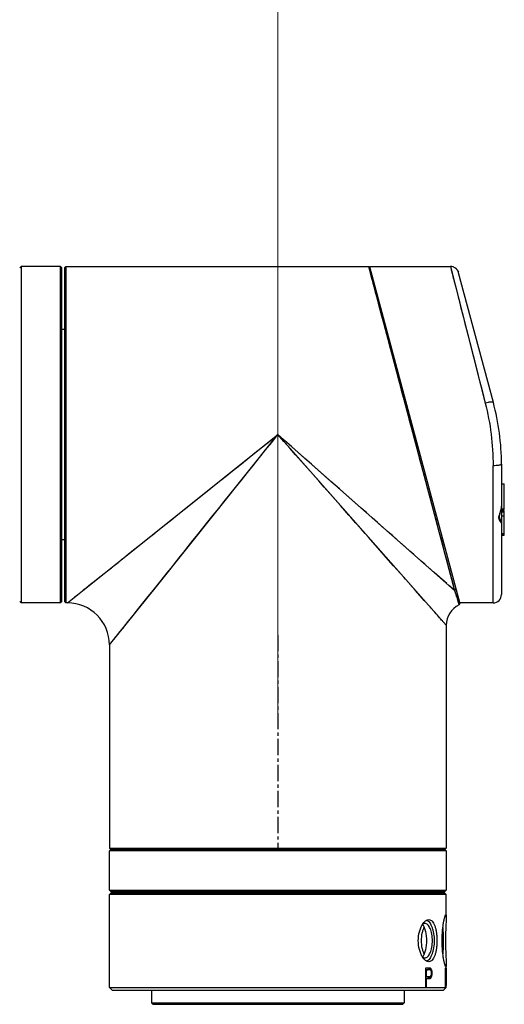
# Model space of a CAD drawing. Header units: millimetres. Extents: x 4164 to 11013, y 682 to 4081.
# Tile 32 of 35: x 6569 to 6742, y 1907 to 2258. Entities that reach past the tile are written whole.
import ezdxf

# ---------------------------------------------------------------- set-up
doc = ezdxf.new("R2010")
doc.units = ezdxf.units.MM
doc.linetypes.add('CENTER', pattern=[0.6, 0.375, -0.075, 0.075, -0.075])
doc.layers.add('dim', color=82, linetype='Continuous', lineweight=9)
doc.layers.add('老模组', color=7, linetype='Continuous')
doc.styles.add('TH_GBDIM', font='romans.shx', dxfattribs={"width": 0.8, "bigfont": 'gbcbig.shx'})
doc.dimstyles.new('TH_GBDIM', dxfattribs={"dimtxt": 3.5, "dimasz": 2.5, "dimexe": 2, "dimexo": 0, "dimgap": 1.5, "dimtad": 1, "dimdec": 1, "dimdsep": 46, "dimtxsty": 'TH_GBDIM', "dimcen": 2.5, "dimclrd": 3, "dimclre": 3, "dimclrt": 3, "dimadec": 0, "dimazin": 2, "dimtfac": 0.714286, "dimtdec": 1, "dimtmove": 0, "dimatfit": 3, "dimfxl": 1, "dimtzin": 0, "dimlwd": -1, "dimlwe": -1, "dimarcsym": 0})

# ---------------------------------------------------------------- blocks, each defined once
blk = doc.blocks.new('*D23')
at = {"layer": 'Defpoints', "color": 0, "transparency": 16777216}
for p in [(6660.95, 2524.38), (5060.95, 2144.38), (6660.95, 2008.56)]:
    blk.add_point(p, dxfattribs=at)
at = {"layer": 'dim', "color": 3, "transparency": 16777216}
for p, q in [((5060.95, 2144.38), (5060.95, 2530.38)), ((6660.95, 2008.56), (6660.95, 2530.38)), ((5084.95, 2524.38), (6636.95, 2524.38))]:
    blk.add_line(p, q, dxfattribs=at)
for points in [[(5084.95, 2528.38), (5084.95, 2520.38), (5060.95, 2524.38)], [(6636.95, 2528.38), (6636.95, 2520.38), (6660.95, 2524.38)]]:
    blk.add_solid(points, dxfattribs=at)
at = {"layer": 'dim', "color": 3, "transparency": 16777216, "insert": (5860.95, 2545.38), "char_height": 30, "attachment_point": 5, "style": 'TH_GBDIM'}
blk.add_mtext('1600', dxfattribs=at)

msp = doc.modelspace()

# ---------------------------------------------------------------- linework, layer by layer
at = {"color": 7, "linetype": 'Continuous'}
for p, q in [((6568.95, 2169.23), (6569.45, 2169.73)), ((6583.45, 2169.73), (6569.45, 2169.73)), ((6569.45, 2169.73), (6569.45, 2049.73)), ((6583.95, 2169.23), (6583.45, 2169.73)), ((6583.45, 2049.73), (6583.45, 2169.73)), ((6583.95, 2050.23), (6583.95, 2169.23)), ((6584.95, 2169.23), (6585.45, 2169.73)), ((6584.95, 2169.23), (6584.95, 2050.23)), ((6585.45, 2169.73), (6693.23, 2169.73)), ((6585.45, 2169.73), (6585.45, 2049.73)), ((6693.23, 2169.73), (6693.71, 2169.36)), ((6693.23, 2169.73), (6693.86, 2167.38)), ((6693.36, 2169.27), (6693.46, 2168.89)), ((6693.46, 2168.89), (6723.94, 2054.15)), ((6693.62, 2169.73), (6722.46, 2169.73)), ((6693.62, 2169.73), (6725.82, 2049.55)), ((6722.46, 2169.73), (6734.87, 2120.98)), ((6724.46, 2168.97), (6724.44, 2168.98)), ((6724.44, 2168.98), (6724.46, 2168.96)), ((6725.36, 2167.49), (6725.3, 2167.67)), ((6725.37, 2167.46), (6725.36, 2167.49)), ((6737.77, 2121.2), (6725.37, 2167.46)), ((6616.26, 2073.97), (6660.96, 2109.73)), ((6617.66, 2055.61), (6660.95, 2109.73)), ((6720.95, 2041.73), (6660.95, 2109.73)), ((6723.94, 2054.15), (6660.95, 2109.73)), ((6737.66, 2049.73), (6737.66, 2098.64)), ((6740.66, 2099.2), (6740.66, 2084.25)), ((6682.89, 2090.37), (6679.87, 2093.04)), ((6684.31, 2089.12), (6682.89, 2090.37)), ((6740.66, 2092.19), (6741.66, 2092.19)), ((6741.66, 2083.02), (6741.66, 2092.19)), ((6686.47, 2087.22), (6684.31, 2089.12)), ((6686.31, 2080.99), (6684.79, 2082.72)), ((6740.66, 2084.21), (6740.66, 2052.73)), ((6741.66, 2083.1), (6740.66, 2083.1)), ((6740.66, 2083.02), (6741.66, 2083.02)), ((6741.66, 2082.99), (6740.66, 2082.99)), ((6741.66, 2082.99), (6741.66, 2083.01)), ((6686.94, 2080.29), (6686.31, 2080.99)), ((6740.66, 2082.58), (6741.66, 2082.58)), ((6741.66, 2082.06), (6740.66, 2082.06)), ((6740.66, 2080.76), (6741.66, 2080.76)), ((6741.66, 2073.92), (6741.66, 2082.58)), ((6585.95, 2049.73), (6616.26, 2073.97)), ((6615.2, 2073.13), (6617.08, 2074.63)), ((6693.27, 2073.11), (6692.06, 2074.48)), ((6694.82, 2071.35), (6693.27, 2073.11)), ((6740.66, 2074.49), (6741.66, 2074.49)), ((6741.66, 2073.97), (6740.66, 2073.97)), ((6740.66, 2073.96), (6741.66, 2073.96)), ((6740.66, 2073.92), (6741.66, 2073.92)), ((6697.28, 2068.56), (6694.82, 2071.35)), ((6698.87, 2066.76), (6697.28, 2068.56)), ((6600.21, 2061.13), (6601.63, 2062.27)), ((6600.95, 2034.73), (6617.66, 2055.61)), ((6616.49, 2054.15), (6618.88, 2057.14)), ((6721.17, 2056.6), (6720.36, 2057.31)), ((6724.43, 2054.74), (6723.94, 2054.15)), ((6723.94, 2054.15), (6724.7, 2051.72)), ((6724.7, 2051.72), (6724.82, 2051.33)), ((6724.82, 2051.33), (6725.22, 2050.03)), ((6568.95, 2050.23), (6569.45, 2049.73)), ((6583.45, 2049.73), (6569.45, 2049.73)), ((6583.95, 2050.23), (6583.45, 2049.73)), ((6584.95, 2050.23), (6585.45, 2049.73)), ((6585.95, 2049.73), (6585.45, 2049.73)), ((6585.95, 2049.73), (6585.97, 2049.74)), ((6585.97, 2049.74), (6586.09, 2049.84)), ((6725.13, 2050.31), (6725.55, 2048.97)), ((6725.22, 2050.03), (6725.36, 2049.57)), ((6725.36, 2049.57), (6725.46, 2049.24)), ((6725.54, 2048.99), (6725.55, 2048.97)), ((6725.82, 2049.55), (6725.55, 2048.97)), ((6737.66, 2049.73), (6725.82, 2049.73)), ((6720.94, 2041.75), (6720.83, 2041.87)), ((6720.95, 2041.73), (6720.94, 2041.75)), ((6720.95, 2041.73), (6720.95, 1962.23)), ((6600.95, 2034.73), (6600.95, 1962.23)), ((6601.45, 1961.73), (6600.95, 1962.23)), ((6600.95, 1962.23), (6720.95, 1962.23)), ((6601.45, 1961.73), (6600.95, 1961.23)), ((6720.95, 1961.23), (6600.95, 1961.23)), ((6600.95, 1947.23), (6600.95, 1961.23)), ((6720.45, 1961.73), (6601.45, 1961.73)), ((6720.45, 1961.73), (6720.95, 1962.23)), ((6720.45, 1961.73), (6720.95, 1961.23)), ((6720.95, 1961.23), (6720.95, 1947.23)), ((6601.45, 1946.73), (6600.95, 1947.23)), ((6600.95, 1947.23), (6720.95, 1947.23)), ((6601.45, 1946.23), (6600.95, 1945.73)), ((6720.95, 1945.73), (6600.95, 1945.73)), ((6600.95, 1912.53), (6600.95, 1945.73)), ((6601.45, 1946.73), (6720.45, 1946.73)), ((6720.45, 1946.23), (6601.45, 1946.23)), ((6720.45, 1946.73), (6720.95, 1947.23)), ((6720.45, 1946.23), (6720.95, 1945.73)), ((6720.95, 1937.61), (6720.95, 1945.73)), ((6713.63, 1919.45), (6713.63, 1912.61)), ((6713.63, 1918.87), (6713.98, 1918.86)), ((6713.98, 1916.47), (6713.98, 1918.86)), ((6714.4, 1919.44), (6715.2, 1919.45)), ((6714.69, 1919.3), (6715.5, 1919.31)), ((6715.27, 1918.87), (6715.73, 1918.88)), ((6715.6, 1918.38), (6715.66, 1917.9)), ((6715.6, 1918.3), (6715.9, 1918.3)), ((6715.73, 1918.88), (6715.65, 1919.02)), ((6715.66, 1917.9), (6715.66, 1917.43)), ((6715.66, 1917.88), (6715.95, 1917.88)), ((6715.78, 1918.69), (6715.73, 1918.88)), ((6715.84, 1918.5), (6715.78, 1918.69)), ((6715.9, 1918.3), (6715.84, 1918.5)), ((6715.95, 1917.88), (6715.9, 1918.3)), ((6715.95, 1917.31), (6715.95, 1917.88)), ((6720.59, 1919.45), (6720.59, 1912.61)), ((6720.66, 1918.93), (6720.59, 1918.94)), ((6720.66, 1912.61), (6720.66, 1918.93)), ((6720.72, 1918.94), (6720.7, 1919.45)), ((6720.73, 1918.77), (6720.7, 1919.45)), ((6720.73, 1918.77), (6720.72, 1918.94)), ((6720.92, 1919.45), (6720.94, 1919.45)), ((6720.92, 1919.45), (6720.92, 1913.28)), ((6720.94, 1912.61), (6720.94, 1919.45)), ((6720.95, 1919.45), (6720.95, 1920.85)), ((6713.63, 1916.47), (6713.98, 1916.47)), ((6713.63, 1915.74), (6713.98, 1915.74)), ((6713.98, 1912.61), (6713.98, 1915.74)), ((6714.4, 1915.75), (6715.2, 1915.74)), ((6714.69, 1915.89), (6715.5, 1915.88)), ((6714.96, 1916.47), (6714.91, 1916.32)), ((6714.91, 1916.32), (6715.73, 1916.31)), ((6715.57, 1916.89), (6715.9, 1916.89)), ((6715.66, 1917.43), (6715.6, 1916.96)), ((6715.66, 1917.31), (6715.95, 1917.31)), ((6715.9, 1916.89), (6715.95, 1917.31)), ((6601.95, 1911.53), (6600.95, 1912.53)), ((6600.95, 1912.53), (6720.95, 1912.53)), ((6601.95, 1911.53), (6719.95, 1911.53)), ((6615.95, 1911.53), (6615.95, 1907.03)), ((6705.95, 1911.53), (6705.95, 1907.03)), ((6719.95, 1911.53), (6720.95, 1912.53)), ((6720.92, 1913.28), (6720.89, 1913.28)), ((6720.94, 1912.61), (6720.9, 1912.61)), ((6720.95, 1912.53), (6720.95, 1912.61)), ((6616.45, 1906.53), (6615.95, 1907.03)), ((6615.95, 1907.03), (6705.95, 1907.03)), ((6705.45, 1906.53), (6705.95, 1907.03)), ((6616.45, 1906.53), (6705.45, 1906.53))]:
    msp.add_line(p, q, dxfattribs=at)
at = {"color": 1, "linetype": 'CENTER', "ltscale": 15.4432}
msp.add_line((6660.95, 2038.23), (6660.95, 1962.23), dxfattribs=at)
at = {"color": 7, "linetype": 'Continuous'}
for points in [[(6693.23, 2169.73), (6693.26, 2169.64), (6693.33, 2169.36)], [(6693.86, 2167.38), (6694.13, 2166.36), (6694.45, 2165.15), (6694.82, 2163.77), (6695.23, 2162.22), (6695.68, 2160.5), (6696.18, 2158.62), (6696.72, 2156.59), (6697.3, 2154.41), (6697.92, 2152.09), (6698.57, 2149.63), (6699.27, 2147.01), (6700, 2144.26), (6700.76, 2141.39), (6701.56, 2138.4), (6702.38, 2135.3), (6703.22, 2132.13), (6704.08, 2128.9), (6704.96, 2125.61), (6705.85, 2122.26), (6706.75, 2118.84), (6707.67, 2115.39), (6708.6, 2111.91), (6709.52, 2108.41), (6710.46, 2104.91), (6711.38, 2101.42), (6712.3, 2097.96), (6713.21, 2094.54), (6714.11, 2091.17), (6714.98, 2087.88), (6715.84, 2084.67), (6716.67, 2081.54), (6717.47, 2078.5), (6718.25, 2075.58), (6719, 2072.76), (6719.72, 2070.05), (6720.4, 2067.48), (6721.04, 2065.06), (6721.64, 2062.8), (6722.2, 2060.71), (6722.71, 2058.79), (6723.17, 2057.06), (6723.58, 2055.51), (6723.94, 2054.15)], [(6722.46, 2169.73), (6722.47, 2169.7), (6722.49, 2169.61), (6722.53, 2169.45)], [(6722.59, 2169.22), (6722.67, 2168.92), (6722.76, 2168.55), (6722.88, 2168.1), (6723.01, 2167.56), (6723.18, 2166.92), (6723.37, 2166.17), (6723.59, 2165.3), (6723.84, 2164.3), (6724.13, 2163.16), (6724.46, 2161.87), (6724.82, 2160.45), (6725.21, 2158.91), (6725.64, 2157.25), (6726.09, 2155.46), (6727.09, 2151.53)], [(6724.44, 2168.98), (6724.46, 2168.97), (6724.47, 2168.96)], [(6725.3, 2167.67), (6725.24, 2167.84), (6725.17, 2168), (6725.1, 2168.14), (6725.02, 2168.27), (6724.95, 2168.39), (6724.88, 2168.49), (6724.8, 2168.59), (6724.74, 2168.67), (6724.67, 2168.75), (6724.62, 2168.81), (6724.57, 2168.86), (6724.52, 2168.91), (6724.49, 2168.94), (6724.47, 2168.96), (6724.46, 2168.97)], [(6727.09, 2151.53), (6727.63, 2149.42), (6728.19, 2147.21), (6728.78, 2144.93), (6729.36, 2142.62), (6729.95, 2140.31), (6730.54, 2137.99), (6731.14, 2135.64), (6731.74, 2133.26), (6732.35, 2130.87)], [(6732.97, 2128.44), (6733.6, 2125.98), (6734.23, 2123.49), (6734.87, 2120.98)], [(6621.06, 2077.82), (6623.15, 2079.49), (6625.32, 2081.22), (6627.55, 2083.01), (6629.84, 2084.84), (6632.19, 2086.72), (6634.61, 2088.65), (6637.08, 2090.63), (6639.59, 2092.64), (6642.16, 2094.69), (6644.76, 2096.78), (6647.4, 2098.89), (6650.08, 2101.03), (6652.77, 2103.18), (6655.48, 2105.35), (6658.21, 2107.54), (6660.96, 2109.73)], [(6622.89, 2062.15), (6625.84, 2065.84), (6627.41, 2067.8), (6629.03, 2069.82), (6630.7, 2071.92), (6632.43, 2074.08), (6634.22, 2076.31), (6636.05, 2078.6), (6637.94, 2080.96), (6639.87, 2083.37), (6641.84, 2085.84), (6643.86, 2088.36), (6645.91, 2090.93), (6648, 2093.53), (6650.11, 2096.17), (6652.25, 2098.85), (6654.4, 2101.54), (6656.57, 2104.25), (6658.76, 2106.98), (6660.95, 2109.73)], [(6684.79, 2082.72), (6683.29, 2084.42), (6681.4, 2086.56), (6679.47, 2088.75), (6677.51, 2090.97), (6675.51, 2093.23), (6673.49, 2095.53), (6671.44, 2097.85), (6669.37, 2100.2), (6667.28, 2102.56), (6665.18, 2104.94), (6663.07, 2107.33), (6660.95, 2109.73)], [(6679.87, 2093.04), (6677.59, 2095.05), (6675.28, 2097.09), (6672.94, 2099.16), (6670.57, 2101.25), (6668.18, 2103.35), (6665.79, 2105.47), (6663.38, 2107.6), (6660.95, 2109.73)], [(6692.63, 2081.78), (6690.63, 2083.55), (6688.57, 2085.36), (6686.47, 2087.22)], [(6740.5, 2078.93), (6740.46, 2079.01), (6740.42, 2079.08), (6740.38, 2079.17), (6740.33, 2079.26), (6740.29, 2079.36), (6740.24, 2079.46), (6740.18, 2079.58), (6740.13, 2079.72), (6740.08, 2079.88), (6740.03, 2080.06), (6740, 2080.25), (6739.99, 2080.43), (6739.99, 2080.61), (6740.01, 2080.81), (6740.04, 2081.03), (6740.09, 2081.26), (6740.15, 2081.51), (6740.22, 2081.79), (6740.3, 2082.09), (6740.38, 2082.42), (6740.47, 2082.79), (6740.55, 2083.18), (6740.62, 2083.58), (6740.65, 2083.98), (6740.66, 2084.25)], [(6692.06, 2074.48), (6690.4, 2076.36), (6688.69, 2078.29), (6686.94, 2080.29)], [(6698.3, 2076.78), (6696.47, 2078.4), (6694.58, 2080.06)], [(6740.65, 2078.47), (6740.63, 2078.58), (6740.6, 2078.68), (6740.57, 2078.77), (6740.53, 2078.85), (6740.5, 2078.93)], [(6740.66, 2078.3), (6740.66, 2078.35), (6740.65, 2078.47)], [(6606.85, 2066.44), (6608.38, 2067.67), (6609.98, 2068.95), (6611.64, 2070.28), (6613.39, 2071.68), (6615.2, 2073.13)], [(6703.43, 2072.25), (6701.78, 2073.71), (6700.07, 2075.22)], [(6709.42, 2066.96), (6708.01, 2068.21), (6706.55, 2069.5), (6705.02, 2070.85)], [(6602.67, 2063.1), (6603.99, 2064.16), (6605.39, 2065.28)], [(6702.23, 2062.95), (6699.59, 2065.95), (6698.87, 2066.76)], [(6713.29, 2063.55), (6712.06, 2064.64), (6710.77, 2065.78)], [(6618.88, 2057.14), (6620.16, 2058.74), (6621.5, 2060.41), (6622.89, 2062.15)], [(6706.45, 2058.17), (6705.8, 2058.91), (6704.66, 2060.2), (6703.47, 2061.55), (6702.23, 2062.95)], [(6720.36, 2057.31), (6718.6, 2058.87), (6717.65, 2059.71), (6716.64, 2060.6), (6715.58, 2061.53), (6714.46, 2062.52)], [(6594.24, 2056.36), (6595.1, 2057.05), (6596.97, 2058.54)], [(6596.97, 2058.54), (6597.99, 2059.36), (6599.07, 2060.22), (6600.21, 2061.13)], [(6590.12, 2053.07), (6590.7, 2053.52), (6591.31, 2054.02), (6591.97, 2054.55), (6592.68, 2055.11), (6594.24, 2056.36)], [(6713.88, 2049.75), (6713.16, 2050.56), (6712.4, 2051.43), (6711.6, 2052.34), (6710.75, 2053.3), (6709.85, 2054.31), (6708.91, 2055.38), (6707.92, 2056.5)], [(6723.94, 2054.15), (6723.32, 2054.71), (6722.65, 2055.3), (6721.93, 2055.93)], [(6588.65, 2051.89), (6589.1, 2052.25), (6589.59, 2052.64)], [(6606.33, 2041.45), (6607.58, 2043.02), (6608.27, 2043.87), (6608.99, 2044.78), (6609.76, 2045.74), (6610.58, 2046.76), (6611.44, 2047.84), (6612.35, 2048.98), (6613.31, 2050.17), (6614.32, 2051.44), (6615.38, 2052.76), (6616.49, 2054.15)], [(6723.94, 2054.15), (6724.12, 2053.61), (6724.28, 2053.09), (6724.42, 2052.61), (6724.56, 2052.15), (6724.7, 2051.72)], [(6724.82, 2051.33), (6724.93, 2050.96), (6725.04, 2050.62)], [(6715.79, 2047.58), (6715.19, 2048.26), (6714.56, 2048.98)], [(6717.36, 2045.8), (6716.88, 2046.35), (6716.35, 2046.95)], [(6718.62, 2044.37), (6718.24, 2044.81), (6717.82, 2045.28)], [(6604.75, 2039.47), (6605.77, 2040.75), (6606.33, 2041.45)], [(6719.59, 2043.27), (6719.3, 2043.6), (6718.98, 2043.97)], [(6602.78, 2037.01), (6603.11, 2037.43), (6603.47, 2037.88)], [(6603.47, 2037.88), (6604.29, 2038.9), (6604.75, 2039.47)], [(6600.95, 2034.73), (6600.97, 2034.74), (6601.06, 2034.87)]]:
    msp.add_lwpolyline(points, dxfattribs=at)
for centre, radius, start, end in [((6722.49, 2166.77), 2.95, 48.6054, 53.2237), ((6722.12, 2166.49), 3.41, 41.2518, 43.2919), ((6722.21, 2166.57), 3.29, 38.9281, 41.2518), ((6722.32, 2166.65), 3.15, 38.6496, 38.9093), ((6722.33, 2166.66), 3.14, 38.3299, 38.6494), ((6722.31, 2166.65), 3.16, 36.1747, 38.3282), ((6722.3, 2166.64), 3.17, 35.4063, 36.1761), ((6722.26, 2166.59), 3.23, 15.5245, 20.1563), ((6655.66, 2099.2), 85, 0, 15), ((6737.66, 2052.73), 3, 270, 0), ((6585.95, 2034.73), 15, 0, 90), ((6728.95, 2041.73), 8, 115.2024, 180), ((6714.41, 1194.34), 725.11, 89.93744, 90.06147), ((6702.33, 1894.52), 27.69, 63.4859, 64.1548), ((6671.49, 1896.21), 48.98, 27.554, 28.1165), ((6703.02, 1893.94), 28.27, 63.8177, 64.4862), ((6698.91, 1898.43), 26.17, 50.7555, 51.3089), ((6646.84, 1890.69), 74.13, 21.9311, 22.2013), ((6672.62, 1896.06), 48.77, 28.0842, 28.4655), ((6720.64, 1882.56), 36.89, 89.9133, 90.0867), ((6525.91, 1908.15), 195.05, 1.5076, 3.1699), ((6535.41, 1909.71), 185.55, 1.1043, 2.7991), ((6702.33, 1940.67), 27.69, 295.8452, 296.5141), ((6671.49, 1938.98), 48.98, 331.8835, 332.446), ((6703.02, 1941.25), 28.27, 295.5138, 296.1823), ((6698.91, 1936.9), 26.17, 308.6911, 309.2445), ((6646.84, 1944.64), 74.13, 337.7987, 338.0689), ((6672.66, 1939.1), 48.73, 331.5343, 332.1068), ((6600.08, 1950.74), 120.66, 343.4212, 343.7067), ((6526.27, 1908.16), 194.68, 1.3094, 1.5073)]:
    msp.add_arc(centre, radius, start, end, dxfattribs=at)
for major_axis, ratio, start_param, end_param in [((60, -0.92), 0.00826, -0.499131, -0.486772), ((60, -1.04), 0.001833, -0.110723, -0.099705)]:
    msp.add_ellipse((6660.95, 1913.66), major_axis=major_axis, ratio=ratio, start_param=start_param, end_param=end_param, dxfattribs=at)
for points, knots in [([(6724.26, 2169.13), (6724, 2169.33), (6723.42, 2169.63), (6722.77, 2169.73), (6722.46, 2169.73)], [0, 0, 0, 0, 0.509133, 1, 1, 1, 1]), ([(6724.46, 2168.96), (6724.47, 2168.96), (6724.52, 2168.91), (6724.57, 2168.86), (6724.6, 2168.82)], [0, 0, 0, 0, 0.164072, 1, 1, 1, 1]), ([(6724.89, 2168.48), (6724.93, 2168.43), (6725.09, 2168.18), (6725.21, 2167.92), (6725.29, 2167.71)], [0, 0, 0, 0, 0.226086, 1, 1, 1, 1]), ([(6737.77, 2121.2), (6737.76, 2121.23), (6737.71, 2121.28), (6737.62, 2121.31), (6737.47, 2121.35), (6737.21, 2121.36), (6736.84, 2121.35), (6736.4, 2121.3), (6735.73, 2121.19), (6735.21, 2121.07), (6734.87, 2120.98)], [0, 0, 0, 0, 0.036128, 0.06269, 0.096903, 0.190696, 0.316823, 0.470685, 0.642766, 1, 1, 1, 1]), ([(6734.87, 2120.98), (6735.8, 2117.34), (6737.2, 2109.93), (6737.66, 2102.4), (6737.66, 2098.64)], [0, 0, 0, 0, 0.499931, 1, 1, 1, 1]), ([(6740.66, 2099.2), (6740.66, 2099.16), (6740.62, 2099.1), (6740.54, 2099.04), (6740.4, 2098.96), (6740.14, 2098.88), (6739.76, 2098.8), (6739.29, 2098.73), (6738.58, 2098.66), (6738.03, 2098.64), (6737.66, 2098.64)], [0, 0, 0, 0, 0.036009, 0.062632, 0.097036, 0.191659, 0.318985, 0.474022, 0.646539, 1, 1, 1, 1]), ([(6740.66, 2084.25), (6740.66, 2083.99), (6740.59, 2083.45), (6740.37, 2082.66), (6740.08, 2081.87), (6739.8, 2081.07), (6739.64, 2080.4), (6739.65, 2079.89), (6739.76, 2079.31), (6740.02, 2078.89), (6740.26, 2078.63)], [0, 0, 0, 0, 0.130908, 0.270969, 0.416484, 0.562329, 0.70033, 0.763171, 0.820789, 1, 1, 1, 1]), ([(6740.26, 2078.63), (6740.31, 2078.58), (6740.4, 2078.5), (6740.51, 2078.39), (6740.6, 2078.33), (6740.64, 2078.3), (6740.66, 2078.3)], [0, 0, 0, 0, 0.395119, 0.700778, 0.905988, 1, 1, 1, 1]), ([(6740.66, 2078.3), (6740.66, 2078.3), (6740.66, 2078.3), (6740.66, 2078.3), (6740.66, 2078.3)], [0, 0, 0, 0, 0.645698, 1, 1, 1, 1]), ([(6712.48, 1935.01), (6712.64, 1935.27), (6712.97, 1935.73), (6713.54, 1936.29), (6714.14, 1936.64), (6714.57, 1936.73), (6714.77, 1936.73)], [0, 0, 0, 0, 0.306706, 0.572534, 0.800233, 1, 1, 1, 1]), ([(6713.34, 1935.33), (6713.2, 1935.33), (6712.88, 1935.27), (6712.61, 1935.11), (6712.48, 1935.01)], [0, 0, 0, 0, 0.476197, 1, 1, 1, 1]), ([(6716.04, 1929.23), (6716.04, 1930.01), (6715.95, 1931.16), (6715.62, 1932.59), (6715.29, 1933.52), (6714.89, 1934.28), (6714.43, 1934.86), (6713.91, 1935.24), (6713.52, 1935.33), (6713.34, 1935.33)], [0, 0, 0, 0, 0.327446, 0.47885, 0.616255, 0.736665, 0.838894, 0.924659, 1, 1, 1, 1]), ([(6714.05, 1936.56), (6714.47, 1936.36), (6715.02, 1935.78), (6715.57, 1934.83), (6715.96, 1933.91), (6716.26, 1932.86), (6716.57, 1931.3), (6716.72, 1929.23), (6716.57, 1927.16), (6716.26, 1925.6), (6715.96, 1924.55), (6715.57, 1923.63), (6715.02, 1922.68), (6714.47, 1922.11), (6714.05, 1921.9)], [0, 0, 0, 0, 0.087101, 0.141704, 0.203492, 0.271627, 0.344839, 0.500015, 0.655188, 0.728396, 0.796526, 0.85831, 0.912908, 1, 1, 1, 1]), ([(6714.77, 1936.73), (6714.98, 1936.73), (6715.44, 1936.62), (6716.04, 1936.15), (6716.53, 1935.43), (6716.94, 1934.49), (6717.26, 1933.36), (6717.49, 1932.07), (6717.63, 1930.68), (6717.68, 1929.23), (6717.63, 1927.78), (6717.49, 1926.39), (6717.26, 1925.1), (6716.94, 1923.97), (6716.53, 1923.03), (6716.04, 1922.31), (6715.44, 1921.84), (6714.98, 1921.73), (6714.77, 1921.73)], [0, 0, 0, 0, 0.037553, 0.079162, 0.128862, 0.188149, 0.256704, 0.333077, 0.415069, 0.499996, 0.584923, 0.666913, 0.743286, 0.811842, 0.871132, 0.920835, 0.962446, 1, 1, 1, 1]), ([(6719.5, 1929.23), (6719.5, 1929.83), (6719.53, 1931.02), (6719.64, 1932.73), (6719.81, 1934.31), (6720.02, 1935.69), (6720.21, 1936.7), (6720.37, 1937.36), (6720.48, 1937.75), (6720.58, 1938.06), (6720.67, 1938.28), (6720.74, 1938.42), (6720.8, 1938.48), (6720.83, 1938.48)], [0, 0, 0, 0, 0.191853, 0.37653, 0.547142, 0.697412, 0.82176, 0.872708, 0.915482, 0.949689, 0.975042, 0.991524, 1, 1, 1, 1]), ([(6720.95, 1937.61), (6720.95, 1937.13), (6720.91, 1935.99), (6720.82, 1934.07), (6720.74, 1931.75), (6720.71, 1930.09), (6720.71, 1929.23)], [0, 0, 0, 0, 0.170567, 0.407143, 0.691103, 1, 1, 1, 1]), ([(6720.83, 1938.48), (6720.85, 1938.48), (6720.89, 1938.43), (6720.91, 1938.35), (6720.93, 1938.25), (6720.94, 1938.13), (6720.95, 1937.91), (6720.95, 1937.73), (6720.95, 1937.61)], [0, 0, 0, 0, 0.088465, 0.168873, 0.277479, 0.414955, 0.58141, 1, 1, 1, 1]), ([(6712.48, 1923.45), (6712.25, 1923.83), (6711.83, 1924.67), (6711.21, 1926.58), (6710.9, 1929.23), (6711.21, 1931.88), (6711.83, 1933.79), (6712.25, 1934.63), (6712.48, 1935.01)], [0, 0, 0, 0, 0.109947, 0.232607, 0.499977, 0.767355, 0.890029, 1, 1, 1, 1]), ([(6712.18, 1929.23), (6712.18, 1930.14), (6712.3, 1931.46), (6712.72, 1933.07), (6713, 1933.77), (6713.15, 1934.08)], [0, 0, 0, 0, 0.546163, 0.789842, 1, 1, 1, 1]), ([(6714.03, 1929.23), (6714.03, 1929.85), (6713.97, 1931.05), (6713.73, 1932.47), (6713.42, 1933.48), (6713.09, 1934.26), (6712.75, 1934.77), (6712.47, 1935)], [0, 0, 0, 0, 0.305304, 0.585165, 0.709094, 0.819891, 1, 1, 1, 1]), ([(6719.77, 1929.23), (6719.77, 1929.58), (6719.77, 1930.92), (6719.74, 1932.26), (6719.7, 1933.25)], [0, 0, 0, 0, 0.260984, 1, 1, 1, 1]), ([(6719.77, 1933.89), (6719.79, 1933.53), (6719.84, 1931.98), (6719.85, 1930.42), (6719.85, 1929.23)], [0, 0, 0, 0, 0.234398, 1, 1, 1, 1]), ([(6713.15, 1924.38), (6713, 1924.69), (6712.72, 1925.4), (6712.3, 1927.01), (6712.18, 1928.32), (6712.18, 1929.23)], [0, 0, 0, 0, 0.210158, 0.453836, 1, 1, 1, 1]), ([(6712.47, 1923.46), (6712.75, 1923.7), (6713.09, 1924.2), (6713.42, 1924.98), (6713.73, 1925.99), (6713.97, 1927.42), (6714.03, 1928.61), (6714.03, 1929.23)], [0, 0, 0, 0, 0.180109, 0.290906, 0.414835, 0.694697, 1, 1, 1, 1]), ([(6713.34, 1923.13), (6713.52, 1923.13), (6713.91, 1923.22), (6714.43, 1923.6), (6714.89, 1924.18), (6715.29, 1924.95), (6715.62, 1925.87), (6715.95, 1927.3), (6716.04, 1928.45), (6716.04, 1929.23)], [0, 0, 0, 0, 0.075341, 0.161106, 0.263335, 0.383745, 0.52115, 0.672554, 1, 1, 1, 1]), ([(6720.83, 1919.98), (6720.8, 1919.98), (6720.74, 1920.05), (6720.67, 1920.18), (6720.58, 1920.41), (6720.48, 1920.71), (6720.37, 1921.1), (6720.21, 1921.76), (6720.02, 1922.77), (6719.81, 1924.15), (6719.64, 1925.73), (6719.53, 1927.45), (6719.5, 1928.63), (6719.5, 1929.23)], [0, 0, 0, 0, 0.008476, 0.024957, 0.050308, 0.084514, 0.127284, 0.178229, 0.302573, 0.452844, 0.623459, 0.808144, 1, 1, 1, 1]), ([(6719.7, 1925.21), (6719.71, 1925.53), (6719.76, 1926.87), (6719.77, 1928.21), (6719.77, 1929.23)], [0, 0, 0, 0, 0.234534, 1, 1, 1, 1]), ([(6719.85, 1929.23), (6719.85, 1928.82), (6719.85, 1927.27), (6719.82, 1925.71), (6719.77, 1924.57)], [0, 0, 0, 0, 0.261128, 1, 1, 1, 1]), ([(6720.71, 1929.23), (6720.71, 1928.37), (6720.74, 1926.71), (6720.82, 1924.4), (6720.91, 1922.47), (6720.95, 1921.33), (6720.95, 1920.85)], [0, 0, 0, 0, 0.308894, 0.592848, 0.829424, 1, 1, 1, 1]), ([(6712.48, 1923.45), (6712.61, 1923.35), (6712.88, 1923.19), (6713.2, 1923.13), (6713.34, 1923.13)], [0, 0, 0, 0, 0.523745, 1, 1, 1, 1]), ([(6714.77, 1921.73), (6714.57, 1921.73), (6714.14, 1921.82), (6713.55, 1922.18), (6712.97, 1922.73), (6712.64, 1923.19), (6712.48, 1923.45)], [0, 0, 0, 0, 0.199796, 0.4275, 0.693318, 1, 1, 1, 1]), ([(6713.63, 1918.88), (6713.7, 1918.88), (6713.98, 1918.88), (6714.26, 1918.88), (6714.47, 1918.88)], [0, 0, 0, 0, 0.256193, 1, 1, 1, 1]), ([(6715.27, 1918.86), (6715.17, 1918.86), (6714.74, 1918.86), (6714.31, 1918.86), (6713.98, 1918.86)], [0, 0, 0, 0, 0.240939, 1, 1, 1, 1]), ([(6720.95, 1920.85), (6720.95, 1920.73), (6720.95, 1920.55), (6720.94, 1920.33), (6720.93, 1920.21), (6720.91, 1920.11), (6720.89, 1920.04), (6720.85, 1919.98), (6720.83, 1919.98)], [0, 0, 0, 0, 0.418598, 0.585049, 0.722525, 0.831132, 0.911537, 1, 1, 1, 1]), ([(6713.63, 1915.75), (6713.7, 1915.75), (6713.95, 1915.75), (6714.21, 1915.75), (6714.4, 1915.75)], [0, 0, 0, 0, 0.255627, 1, 1, 1, 1]), ([(6713.98, 1916.47), (6714.09, 1916.47), (6714.52, 1916.48), (6714.95, 1916.48), (6715.27, 1916.47)], [0, 0, 0, 0, 0.259025, 1, 1, 1, 1]), ([(6715.2, 1915.74), (6715.1, 1915.74), (6714.7, 1915.74), (6714.29, 1915.74), (6713.98, 1915.74)], [0, 0, 0, 0, 0.241491, 1, 1, 1, 1])]:
    msp.add_open_spline(points, degree=3, knots=knots, dxfattribs=at)
at = {"layer": '老模组', "color": 7, "linetype": 'Continuous'}
for p, q in [((6584.95, 2147.23), (6583.95, 2147.23)), ((6584.95, 2147.23), (6583.95, 2147.23)), ((6584.95, 2072.23), (6583.95, 2072.23)), ((6584.95, 2072.23), (6583.95, 2072.23)), ((6623.45, 1946.23), (6623.45, 1946.73)), ((6698.45, 1946.23), (6698.45, 1946.73))]:
    msp.add_line(p, q, dxfattribs=at)

# ---------------------------------------------------------------- dimensions: what is measured, and where the dimension line sits
at = {"layer": 'dim'}
dim = msp.add_linear_dim(base=(6660.95, 2524.38), p1=(5060.95, 2144.38), p2=(6660.95, 2008.56), dimstyle='TH_GBDIM', override={"dimtxt": 30, "dimasz": 24, "dimexe": 5.997, "dimgap": 5.997}, dxfattribs=at)
dim.commit()
dim.dimension.update_dxf_attribs({"geometry": '*D23', "text_midpoint": (5860.95, 2545.38)})

doc.saveas('drawing.dxf')
